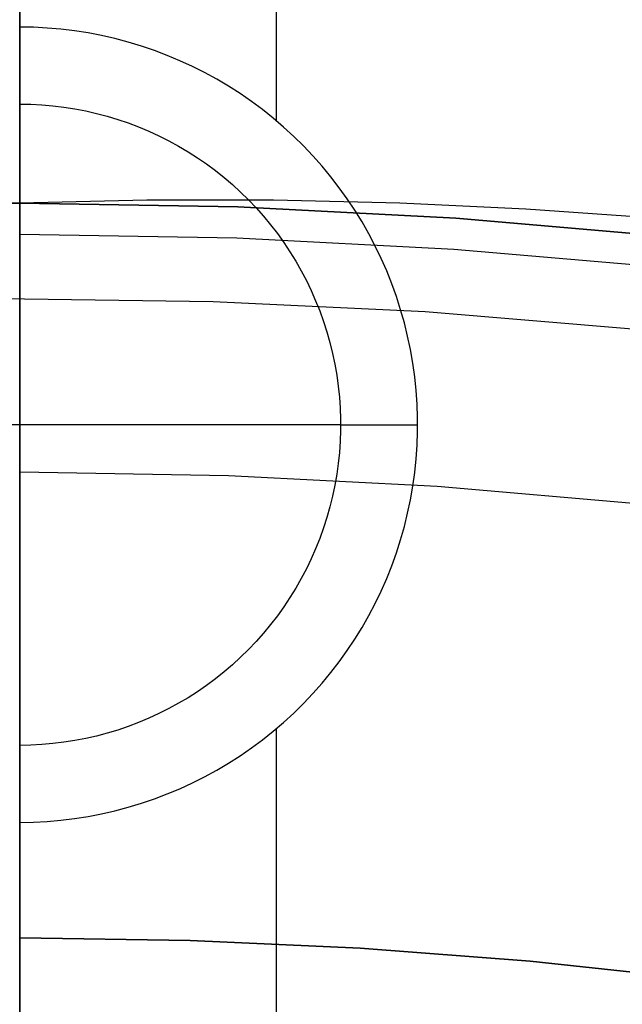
# Model space of a CAD drawing. Header units: millimetres. Extents: x 9001 to 10165, y -167 to 850.
# Tile 168 of 216: x 9581.77 to 9584.12, y 504.35 to 508.18. Entities that reach past the tile are written whole.
import ezdxf

# ---------------------------------------------------------------- set-up
doc = ezdxf.new("R2010")
doc.units = ezdxf.units.MM
for name, color, linetype in [('1', 7, 'Continuous'), ('COLOR EXT', 7, 'Continuous'), ('PLASTICO NEGRO', 7, 'Continuous')]:
    doc.layers.add(name, color=color, linetype=linetype)

msp = doc.modelspace()

# ---------------------------------------------------------------- linework, layer by layer
at = {"layer": '1', "color": 250, "true_color": 0x111111}
for p, q in [((9581.7702, 530.3418, 228.5255), (9581.7702, 500.012, 228.5255)), ((9581.7702, 517.4601, 222.7), (9581.7702, 503.6204, 222.7)), ((9581.7702, 504.3458, 48.3312), (9581.7702, 508.9282, 46.0441)), ((9581.7702, 508.4689, 250.75), (9581.7702, 507.4689, 250.75)), ((9581.7702, 508.458, 98.1904), (9581.7702, 504.3458, 96.1312)), ((9581.7702, 508.1004, 239.1205), (9581.7702, 508.2127, 239.7191)), ((9581.7702, 507.968, 238.5261), (9581.7702, 508.1004, 239.1205)), ((9581.7702, 507.8155, 237.9364), (9581.7702, 507.968, 238.5261)), ((9581.7702, 507.6433, 237.3522), (9581.7702, 507.8155, 237.9364)), ((9581.7702, 507.4515, 236.7742), (9581.7702, 507.6433, 237.3522)), ((9581.7702, 507.4689, 242.75), (9581.275, 507.4802, 242.75)), ((9582.2655, 507.4802, 242.75), (9581.7702, 507.4689, 242.75)), ((9582.7592, 507.4799, 242.75), (9582.2655, 507.4802, 242.75)), ((9583.2512, 507.4682, 242.75), (9582.7592, 507.4799, 242.75)), ((9581.7702, 507.4689, 250.75), (9580.9204, 507.4542, 250.75)), ((9580.9204, 507.4542, 246.75), (9581.7702, 507.4689, 246.75)), ((9581.7702, 507.4593, 242.1778), (9581.7702, 507.4689, 242.75)), ((9581.7702, 507.4689, 250.75), (9581.7702, 507.4689, 242.75)), ((9582.6201, 507.4542, 250.75), (9581.7702, 507.4689, 250.75)), ((9581.7702, 507.4689, 246.75), (9582.6201, 507.4542, 246.75)), ((9581.7702, 507.4305, 241.6063), (9581.7702, 507.4593, 242.1778)), ((9581.7702, 507.2403, 236.203), (9581.7702, 507.4515, 236.7742)), ((9583.469, 507.4102, 250.75), (9582.6201, 507.4542, 250.75)), ((9582.6201, 507.4542, 246.75), (9583.469, 507.4102, 246.75)), ((9583.7415, 507.4453, 242.75), (9583.2512, 507.4682, 242.75)), ((9584.2299, 507.4112, 242.75), (9583.7415, 507.4453, 242.75)), ((9581.7702, 507.3826, 241.036), (9581.7702, 507.4305, 241.6063)), ((9584.3158, 507.337, 250.75), (9583.469, 507.4102, 250.75)), ((9583.469, 507.4102, 246.75), (9584.3158, 507.337, 246.75)), ((9581.7702, 507.3155, 240.4677), (9581.7702, 507.3826, 241.036)), ((9581.7702, 507.3483, 236.4877), (9582.616, 507.3337, 236.4877)), ((9582.616, 507.3337, 236.4877), (9583.4607, 507.2899, 236.4877)), ((9581.7702, 507.2295, 239.9019), (9581.7702, 507.3155, 240.4677)), ((9583.4607, 507.2899, 236.4877), (9584.3034, 507.217, 236.4877)), ((9581.7702, 507.01, 235.6392), (9581.7702, 507.2403, 236.203)), ((9581.7702, 507.1245, 239.3393), (9581.7702, 507.2295, 239.9019)), ((9581.7702, 507.0007, 238.7806), (9581.7702, 507.1245, 239.3393)), ((9581.7702, 506.7608, 235.0835), (9581.7702, 507.01, 235.6392)), ((9581.7702, 506.8582, 238.2264), (9581.7702, 507.0007, 238.7806)), ((9581.7702, 506.6972, 237.6772), (9581.7702, 506.8582, 238.2264)), ((9581.7702, 506.4929, 234.5365), (9581.7702, 506.7608, 235.0835)), ((9581.7702, 506.5179, 237.1338), (9581.7702, 506.6972, 237.6772)), ((9581.7702, 506.3204, 236.5966), (9581.7702, 506.5179, 237.1338)), ((9581.7702, 506.2068, 233.9988), (9581.7702, 506.4929, 234.5365)), ((9581.7702, 506.4214, 236.8644), (9582.584, 506.4074, 236.8644)), ((9582.584, 506.4074, 236.8644), (9583.3967, 506.3652, 236.8644)), ((9583.3967, 506.3652, 236.8644), (9584.2075, 506.2951, 236.8644)), ((9581.7702, 506.1051, 236.0664), (9581.7702, 506.3204, 236.5966)), ((9581.7702, 505.9028, 233.4711), (9581.7702, 506.2068, 233.9988)), ((9581.7702, 505.8721, 235.5437), (9581.7702, 506.1051, 236.0664)), ((9581.7702, 505.5811, 232.954), (9581.7702, 505.9028, 233.4711)), ((9581.7702, 505.6216, 235.0292), (9581.7702, 505.8721, 235.5437)), ((9581.7702, 505.3541, 234.5233), (9581.7702, 505.6216, 235.0292)), ((9581.7702, 505.2421, 232.448), (9581.7702, 505.5811, 232.954)), ((9581.7702, 505.0698, 234.0266), (9581.7702, 505.3541, 234.5233)), ((9581.7702, 504.8863, 231.9537), (9581.7702, 505.2421, 232.448)), ((9581.7702, 504.7689, 233.5398), (9581.7702, 505.0698, 234.0266)), ((9581.7702, 504.514, 231.4717), (9581.7702, 504.8863, 231.9537)), ((9581.7702, 504.4519, 233.0634), (9581.7702, 504.7689, 233.5398)), ((9581.7702, 504.1257, 231.0025), (9581.7702, 504.514, 231.4717)), ((9581.7702, 504.1191, 232.5978), (9581.7702, 504.4519, 233.0634)), ((9581.7702, 504.3458, 96.1312), (9581.7702, 503.0744, 96.1312)), ((9581.7702, 504.3458, 48.3312), (9581.7702, 503.1177, 48.3312))]:
    msp.add_line(p, q, dxfattribs=at)
at = {"layer": 'COLOR EXT', "color": 30, "true_color": 0xff8d00}
for p, q in [((9582.7694, 510.4784, 16.2621), (9582.7694, 507.7902, 16.2621)), ((9581.8237, 508.1543, 16.2621), (9581.7702, 508.1552, 16.2621)), ((9581.8772, 508.1515, 16.2621), (9581.8237, 508.1543, 16.2621)), ((9581.9305, 508.1469, 16.2621), (9581.8772, 508.1515, 16.2621)), ((9581.9836, 508.1405, 16.2621), (9581.9305, 508.1469, 16.2621)), ((9582.0365, 508.1322, 16.2621), (9581.9836, 508.1405, 16.2621)), ((9582.089, 508.1221, 16.2621), (9582.0365, 508.1322, 16.2621)), ((9582.1412, 508.1102, 16.2621), (9582.089, 508.1221, 16.2621)), ((9582.1929, 508.0965, 16.2621), (9582.1412, 508.1102, 16.2621)), ((9582.2441, 508.081, 16.2621), (9582.1929, 508.0965, 16.2621)), ((9582.2948, 508.0638, 16.2621), (9582.2441, 508.081, 16.2621)), ((9582.3448, 508.0448, 16.2621), (9582.2948, 508.0638, 16.2621)), ((9582.3942, 508.0241, 16.2621), (9582.3448, 508.0448, 16.2621)), ((9582.4428, 508.0017, 16.2621), (9582.3942, 508.0241, 16.2621)), ((9582.4906, 507.9777, 16.2621), (9582.4428, 508.0017, 16.2621)), ((9582.5375, 507.952, 16.2621), (9582.4906, 507.9777, 16.2621)), ((9582.5835, 507.9247, 16.2621), (9582.5375, 507.952, 16.2621)), ((9582.6286, 507.8959, 16.2621), (9582.5835, 507.9247, 16.2621)), ((9582.6726, 507.8655, 16.2621), (9582.6286, 507.8959, 16.2621)), ((9582.7156, 507.8336, 16.2621), (9582.6726, 507.8655, 16.2621)), ((9581.7702, 507.8552, 16.5621), (9581.8134, 507.8545, 16.5621)), ((9581.7702, 507.8552, 22.2621), (9581.8134, 507.8545, 22.2621)), ((9581.7702, 507.8552, 19.4121), (9581.8134, 507.8545, 19.4121)), ((9581.8134, 507.8545, 16.5621), (9581.8565, 507.8523, 16.5621)), ((9581.8134, 507.8545, 22.2621), (9581.8565, 507.8523, 22.2621)), ((9581.8134, 507.8545, 19.4121), (9581.8565, 507.8523, 19.4121)), ((9581.8565, 507.8523, 16.5621), (9581.8995, 507.8485, 16.5621)), ((9581.8565, 507.8523, 22.2621), (9581.8995, 507.8485, 22.2621)), ((9581.8565, 507.8523, 19.4121), (9581.8995, 507.8485, 19.4121)), ((9581.8995, 507.8485, 16.5621), (9581.9423, 507.8433, 16.5621)), ((9581.8995, 507.8485, 22.2621), (9581.9423, 507.8433, 22.2621)), ((9581.8995, 507.8485, 19.4121), (9581.9423, 507.8433, 19.4121)), ((9581.9423, 507.8433, 16.5621), (9581.9849, 507.8367, 16.5621)), ((9581.9423, 507.8433, 22.2621), (9581.9849, 507.8367, 22.2621)), ((9581.9423, 507.8433, 19.4121), (9581.9849, 507.8367, 19.4121)), ((9581.9849, 507.8367, 16.5621), (9582.0273, 507.8285, 16.5621)), ((9581.9849, 507.8367, 22.2621), (9582.0273, 507.8285, 22.2621)), ((9581.9849, 507.8367, 19.4121), (9582.0273, 507.8285, 19.4121)), ((9582.0273, 507.8285, 16.5621), (9582.0694, 507.8189, 16.5621)), ((9582.0273, 507.8285, 22.2621), (9582.0694, 507.8189, 22.2621)), ((9582.0273, 507.8285, 19.4121), (9582.0694, 507.8189, 19.4121)), ((9582.7574, 507.8002, 16.2621), (9582.7156, 507.8336, 16.2621)), ((9582.0694, 507.8189, 16.5621), (9582.1111, 507.8079, 16.5621)), ((9582.0694, 507.8189, 22.2621), (9582.1111, 507.8079, 22.2621)), ((9582.0694, 507.8189, 19.4121), (9582.1111, 507.8079, 19.4121)), ((9582.1111, 507.8079, 16.5621), (9582.1524, 507.7954, 16.5621)), ((9582.1111, 507.8079, 22.2621), (9582.1524, 507.7954, 22.2621)), ((9582.1111, 507.8079, 19.4121), (9582.1524, 507.7954, 19.4121)), ((9582.1524, 507.7954, 16.5621), (9582.1933, 507.7815, 16.5621)), ((9582.1524, 507.7954, 22.2621), (9582.1933, 507.7815, 22.2621)), ((9582.1524, 507.7954, 19.4121), (9582.1933, 507.7815, 19.4121)), ((9582.7981, 507.7654, 16.2621), (9582.7574, 507.8002, 16.2621)), ((9582.1933, 507.7815, 16.5621), (9582.2336, 507.7662, 16.5621)), ((9582.1933, 507.7815, 22.2621), (9582.2336, 507.7662, 22.2621)), ((9582.1933, 507.7815, 19.4121), (9582.2336, 507.7662, 19.4121)), ((9582.2336, 507.7662, 16.5621), (9582.2734, 507.7495, 16.5621)), ((9582.2336, 507.7662, 22.2621), (9582.2734, 507.7495, 22.2621)), ((9582.2336, 507.7662, 19.4121), (9582.2734, 507.7495, 19.4121)), ((9582.2734, 507.7495, 16.5621), (9582.3126, 507.7314, 16.5621)), ((9582.2734, 507.7495, 22.2621), (9582.3126, 507.7314, 22.2621)), ((9582.2734, 507.7495, 19.4121), (9582.3126, 507.7314, 19.4121)), ((9582.8375, 507.7293, 16.2621), (9582.7981, 507.7654, 16.2621)), ((9582.3126, 507.7314, 16.5621), (9582.3511, 507.712, 16.5621)), ((9582.3126, 507.7314, 22.2621), (9582.3511, 507.712, 22.2621)), ((9582.3126, 507.7314, 19.4121), (9582.3511, 507.712, 19.4121)), ((9582.3511, 507.712, 16.5621), (9582.389, 507.6913, 16.5621)), ((9582.3511, 507.712, 22.2621), (9582.389, 507.6913, 22.2621)), ((9582.3511, 507.712, 19.4121), (9582.389, 507.6913, 19.4121)), ((9582.8757, 507.6917, 16.2621), (9582.8375, 507.7293, 16.2621)), ((9582.389, 507.6913, 16.5621), (9582.4261, 507.6693, 16.5621)), ((9582.389, 507.6913, 22.2621), (9582.4261, 507.6693, 22.2621)), ((9582.389, 507.6913, 19.4121), (9582.4261, 507.6693, 19.4121)), ((9582.9125, 507.6529, 16.2621), (9582.8757, 507.6917, 16.2621)), ((9582.4261, 507.6693, 16.5621), (9582.4625, 507.6461, 16.5621)), ((9582.4261, 507.6693, 22.2621), (9582.4625, 507.6461, 22.2621)), ((9582.4261, 507.6693, 19.4121), (9582.4625, 507.6461, 19.4121)), ((9582.4625, 507.6461, 16.5621), (9582.498, 507.6215, 16.5621)), ((9582.4625, 507.6461, 22.2621), (9582.498, 507.6215, 22.2621)), ((9582.4625, 507.6461, 19.4121), (9582.498, 507.6215, 19.4121)), ((9582.948, 507.6129, 16.2621), (9582.9125, 507.6529, 16.2621)), ((9582.498, 507.6215, 16.5621), (9582.5326, 507.5958, 16.5621)), ((9582.498, 507.6215, 22.2621), (9582.5326, 507.5958, 22.2621)), ((9582.498, 507.6215, 19.4121), (9582.5326, 507.5958, 19.4121)), ((9582.5326, 507.5958, 16.5621), (9582.5664, 507.5689, 16.5621)), ((9582.5326, 507.5958, 22.2621), (9582.5664, 507.5689, 22.2621)), ((9582.5326, 507.5958, 19.4121), (9582.5664, 507.5689, 19.4121)), ((9582.9821, 507.5716, 16.2621), (9582.948, 507.6129, 16.2621)), ((9582.5664, 507.5689, 16.5621), (9582.5991, 507.5409, 16.5621)), ((9582.5664, 507.5689, 22.2621), (9582.5991, 507.5409, 22.2621)), ((9582.5664, 507.5689, 19.4121), (9582.5991, 507.5409, 19.4121)), ((9583.0147, 507.5292, 16.2621), (9582.9821, 507.5716, 16.2621)), ((9582.5991, 507.5409, 16.5621), (9582.6309, 507.5117, 16.5621)), ((9582.5991, 507.5409, 22.2621), (9582.6309, 507.5117, 22.2621)), ((9582.5991, 507.5409, 19.4121), (9582.6309, 507.5117, 19.4121)), ((9583.0459, 507.4857, 16.2621), (9583.0147, 507.5292, 16.2621)), ((9582.6309, 507.5117, 16.5621), (9582.6617, 507.4815, 16.5621)), ((9582.6309, 507.5117, 22.2621), (9582.6617, 507.4815, 22.2621)), ((9582.6309, 507.5117, 19.4121), (9582.6617, 507.4815, 19.4121)), ((9582.6617, 507.4815, 16.5621), (9582.6914, 507.4502, 16.5621)), ((9582.6617, 507.4815, 22.2621), (9582.6914, 507.4502, 22.2621)), ((9582.6617, 507.4815, 19.4121), (9582.6914, 507.4502, 19.4121)), ((9583.0755, 507.4412, 16.2621), (9583.0459, 507.4857, 16.2621)), ((9582.6914, 507.4502, 16.5621), (9582.72, 507.4179, 16.5621)), ((9582.6914, 507.4502, 22.2621), (9582.72, 507.4179, 22.2621)), ((9582.6914, 507.4502, 19.4121), (9582.72, 507.4179, 19.4121)), ((9583.1036, 507.3956, 16.2621), (9583.0755, 507.4412, 16.2621)), ((9582.72, 507.4179, 16.5621), (9582.7475, 507.3846, 16.5621)), ((9582.72, 507.4179, 22.2621), (9582.7475, 507.3846, 22.2621)), ((9582.72, 507.4179, 19.4121), (9582.7475, 507.3846, 19.4121)), ((9582.7475, 507.3846, 16.5621), (9582.7738, 507.3504, 16.5621)), ((9582.7475, 507.3846, 22.2621), (9582.7738, 507.3504, 22.2621)), ((9582.7475, 507.3846, 19.4121), (9582.7738, 507.3504, 19.4121)), ((9583.1301, 507.3491, 16.2621), (9583.1036, 507.3956, 16.2621)), ((9582.7738, 507.3504, 16.5621), (9582.799, 507.3153, 16.5621)), ((9582.7738, 507.3504, 22.2621), (9582.799, 507.3153, 22.2621)), ((9582.7738, 507.3504, 19.4121), (9582.799, 507.3153, 19.4121)), ((9583.1549, 507.3018, 16.2621), (9583.1301, 507.3491, 16.2621)), ((9582.799, 507.3153, 16.5621), (9582.8229, 507.2794, 16.5621)), ((9582.799, 507.3153, 22.2621), (9582.8229, 507.2794, 22.2621)), ((9582.799, 507.3153, 19.4121), (9582.8229, 507.2794, 19.4121)), ((9583.1781, 507.2535, 16.2621), (9583.1549, 507.3018, 16.2621)), ((9582.8229, 507.2794, 16.5621), (9582.8455, 507.2426, 16.5621)), ((9582.8229, 507.2794, 22.2621), (9582.8455, 507.2426, 22.2621)), ((9582.8229, 507.2794, 19.4121), (9582.8455, 507.2426, 19.4121)), ((9583.1997, 507.2046, 16.2621), (9583.1781, 507.2535, 16.2621)), ((9582.8455, 507.2426, 16.5621), (9582.8669, 507.2052, 16.5621)), ((9582.8455, 507.2426, 22.2621), (9582.8669, 507.2052, 22.2621)), ((9582.8455, 507.2426, 19.4121), (9582.8669, 507.2052, 19.4121)), ((9582.8669, 507.2052, 16.5621), (9582.8869, 507.1669, 16.5621)), ((9582.8669, 507.2052, 22.2621), (9582.8869, 507.1669, 22.2621)), ((9582.8669, 507.2052, 19.4121), (9582.8869, 507.1669, 19.4121)), ((9583.2195, 507.1549, 16.2621), (9583.1997, 507.2046, 16.2621)), ((9582.8869, 507.1669, 16.5621), (9582.9056, 507.1281, 16.5621)), ((9582.8869, 507.1669, 22.2621), (9582.9056, 507.1281, 22.2621)), ((9582.8869, 507.1669, 19.4121), (9582.9056, 507.1281, 19.4121)), ((9583.2376, 507.1045, 16.2621), (9583.2195, 507.1549, 16.2621)), ((9582.9056, 507.1281, 16.5621), (9582.923, 507.0886, 16.5621)), ((9582.9056, 507.1281, 22.2621), (9582.923, 507.0886, 22.2621)), ((9582.9056, 507.1281, 19.4121), (9582.923, 507.0886, 19.4121)), ((9583.254, 507.0536, 16.2621), (9583.2376, 507.1045, 16.2621)), ((9582.923, 507.0886, 16.5621), (9582.939, 507.0485, 16.5621)), ((9582.923, 507.0886, 22.2621), (9582.939, 507.0485, 22.2621)), ((9582.923, 507.0886, 19.4121), (9582.939, 507.0485, 19.4121)), ((9582.939, 507.0485, 16.5621), (9582.9536, 507.0079, 16.5621)), ((9582.939, 507.0485, 22.2621), (9582.9536, 507.0079, 22.2621)), ((9582.939, 507.0485, 19.4121), (9582.9536, 507.0079, 19.4121)), ((9583.2686, 507.0021, 16.2621), (9583.254, 507.0536, 16.2621)), ((9582.9536, 507.0079, 16.5621), (9582.9668, 506.9668, 16.5621)), ((9582.9536, 507.0079, 22.2621), (9582.9668, 506.9668, 22.2621)), ((9582.9536, 507.0079, 19.4121), (9582.9668, 506.9668, 19.4121)), ((9583.2814, 506.9501, 16.2621), (9583.2686, 507.0021, 16.2621)), ((9582.9668, 506.9668, 16.5621), (9582.9786, 506.9253, 16.5621)), ((9582.9668, 506.9668, 22.2621), (9582.9786, 506.9253, 22.2621)), ((9582.9668, 506.9668, 19.4121), (9582.9786, 506.9253, 19.4121)), ((9583.2924, 506.8978, 16.2621), (9583.2814, 506.9501, 16.2621)), ((9582.9786, 506.9253, 16.5621), (9582.9889, 506.8834, 16.5621)), ((9582.9786, 506.9253, 22.2621), (9582.9889, 506.8834, 22.2621)), ((9582.9786, 506.9253, 19.4121), (9582.9889, 506.8834, 19.4121)), ((9582.9889, 506.8834, 16.5621), (9582.9978, 506.8412, 16.5621)), ((9582.9889, 506.8834, 22.2621), (9582.9978, 506.8412, 22.2621)), ((9582.9889, 506.8834, 19.4121), (9582.9978, 506.8412, 19.4121)), ((9583.3016, 506.8451, 16.2621), (9583.2924, 506.8978, 16.2621)), ((9582.9978, 506.8412, 16.5621), (9583.0052, 506.7986, 16.5621)), ((9582.9978, 506.8412, 22.2621), (9583.0052, 506.7986, 22.2621)), ((9582.9978, 506.8412, 19.4121), (9583.0052, 506.7986, 19.4121)), ((9583.3089, 506.7921, 16.2621), (9583.3016, 506.8451, 16.2621)), ((9583.0052, 506.7986, 16.5621), (9583.0111, 506.7559, 16.5621)), ((9583.0052, 506.7986, 22.2621), (9583.0111, 506.7559, 22.2621)), ((9583.0052, 506.7986, 19.4121), (9583.0111, 506.7559, 19.4121)), ((9583.3145, 506.7388, 16.2621), (9583.3089, 506.7921, 16.2621)), ((9583.0111, 506.7559, 16.5621), (9583.0156, 506.713, 16.5621)), ((9583.0111, 506.7559, 22.2621), (9583.0156, 506.713, 22.2621)), ((9583.0111, 506.7559, 19.4121), (9583.0156, 506.713, 19.4121)), ((9583.0156, 506.713, 16.5621), (9583.0186, 506.6699, 16.5621)), ((9583.0156, 506.713, 22.2621), (9583.0186, 506.6699, 22.2621)), ((9583.0156, 506.713, 19.4121), (9583.0186, 506.6699, 19.4121)), ((9583.3182, 506.6855, 16.2621), (9583.3145, 506.7388, 16.2621)), ((9583.32, 506.632, 16.2621), (9583.3182, 506.6855, 16.2621)), ((9583.0186, 506.6699, 16.5621), (9583.0201, 506.6268, 16.5621)), ((9583.0186, 506.6699, 22.2621), (9583.0201, 506.6268, 22.2621)), ((9583.0186, 506.6699, 19.4121), (9583.0201, 506.6268, 19.4121)), ((9583.0202, 506.6052, 22.2621), (9580.5202, 506.6052, 22.2621)), ((9583.0201, 506.6268, 16.5621), (9583.0201, 506.5837, 16.5621)), ((9583.0201, 506.6268, 22.2621), (9583.0201, 506.5837, 22.2621)), ((9583.0201, 506.6268, 19.4121), (9583.0201, 506.5837, 19.4121)), ((9583.0202, 506.6052, 16.5621), (9583.3202, 506.6052, 16.2621)), ((9583.0202, 506.6052, 22.2621), (9583.0202, 506.6052, 16.5621)), ((9583.32, 506.5785, 16.2621), (9583.32, 506.632, 16.2621)), ((9583.0201, 506.5837, 16.5621), (9583.0186, 506.5405, 16.5621)), ((9583.0201, 506.5837, 22.2621), (9583.0186, 506.5405, 22.2621)), ((9583.0201, 506.5837, 19.4121), (9583.0186, 506.5405, 19.4121)), ((9583.3182, 506.525, 16.2621), (9583.32, 506.5785, 16.2621)), ((9583.0186, 506.5405, 16.5621), (9583.0156, 506.4975, 16.5621)), ((9583.0186, 506.5405, 22.2621), (9583.0156, 506.4975, 22.2621)), ((9583.0186, 506.5405, 19.4121), (9583.0156, 506.4975, 19.4121)), ((9583.3145, 506.4716, 16.2621), (9583.3182, 506.525, 16.2621)), ((9583.0156, 506.4975, 16.5621), (9583.0111, 506.4546, 16.5621)), ((9583.0156, 506.4975, 22.2621), (9583.0111, 506.4546, 22.2621)), ((9583.0156, 506.4975, 19.4121), (9583.0111, 506.4546, 19.4121)), ((9583.0111, 506.4546, 16.5621), (9583.0052, 506.4118, 16.5621)), ((9583.0111, 506.4546, 22.2621), (9583.0052, 506.4118, 22.2621)), ((9583.0111, 506.4546, 19.4121), (9583.0052, 506.4118, 19.4121)), ((9583.3089, 506.4184, 16.2621), (9583.3145, 506.4716, 16.2621)), ((9583.0052, 506.4118, 16.5621), (9582.9978, 506.3693, 16.5621)), ((9583.0052, 506.4118, 22.2621), (9582.9978, 506.3693, 22.2621)), ((9583.0052, 506.4118, 19.4121), (9582.9978, 506.3693, 19.4121)), ((9583.3016, 506.3654, 16.2621), (9583.3089, 506.4184, 16.2621)), ((9582.9978, 506.3693, 16.5621), (9582.9889, 506.3271, 16.5621)), ((9582.9978, 506.3693, 22.2621), (9582.9889, 506.3271, 22.2621)), ((9582.9978, 506.3693, 19.4121), (9582.9889, 506.3271, 19.4121)), ((9583.2924, 506.3127, 16.2621), (9583.3016, 506.3654, 16.2621)), ((9582.9889, 506.3271, 16.5621), (9582.9786, 506.2852, 16.5621)), ((9582.9889, 506.3271, 22.2621), (9582.9786, 506.2852, 22.2621)), ((9582.9889, 506.3271, 19.4121), (9582.9786, 506.2852, 19.4121)), ((9583.2814, 506.2603, 16.2621), (9583.2924, 506.3127, 16.2621)), ((9582.9786, 506.2852, 16.5621), (9582.9668, 506.2437, 16.5621)), ((9582.9786, 506.2852, 22.2621), (9582.9668, 506.2437, 22.2621)), ((9582.9786, 506.2852, 19.4121), (9582.9668, 506.2437, 19.4121)), ((9583.2686, 506.2084, 16.2621), (9583.2814, 506.2603, 16.2621)), ((9582.9668, 506.2437, 16.5621), (9582.9536, 506.2026, 16.5621)), ((9582.9668, 506.2437, 22.2621), (9582.9536, 506.2026, 22.2621)), ((9582.9668, 506.2437, 19.4121), (9582.9536, 506.2026, 19.4121)), ((9582.9536, 506.2026, 16.5621), (9582.939, 506.162, 16.5621)), ((9582.9536, 506.2026, 22.2621), (9582.939, 506.162, 22.2621)), ((9582.9536, 506.2026, 19.4121), (9582.939, 506.162, 19.4121)), ((9583.254, 506.1569, 16.2621), (9583.2686, 506.2084, 16.2621)), ((9582.939, 506.162, 16.5621), (9582.923, 506.1219, 16.5621)), ((9582.939, 506.162, 22.2621), (9582.923, 506.1219, 22.2621)), ((9582.939, 506.162, 19.4121), (9582.923, 506.1219, 19.4121)), ((9583.2376, 506.1059, 16.2621), (9583.254, 506.1569, 16.2621)), ((9582.923, 506.1219, 16.5621), (9582.9056, 506.0824, 16.5621)), ((9582.923, 506.1219, 22.2621), (9582.9056, 506.0824, 22.2621)), ((9582.923, 506.1219, 19.4121), (9582.9056, 506.0824, 19.4121)), ((9583.2195, 506.0556, 16.2621), (9583.2376, 506.1059, 16.2621)), ((9582.9056, 506.0824, 16.5621), (9582.8869, 506.0435, 16.5621)), ((9582.9056, 506.0824, 22.2621), (9582.8869, 506.0435, 22.2621)), ((9582.9056, 506.0824, 19.4121), (9582.8869, 506.0435, 19.4121)), ((9582.8869, 506.0435, 16.5621), (9582.8669, 506.0053, 16.5621)), ((9582.8869, 506.0435, 22.2621), (9582.8669, 506.0053, 22.2621)), ((9582.8869, 506.0435, 19.4121), (9582.8669, 506.0053, 19.4121)), ((9583.1997, 506.0059, 16.2621), (9583.2195, 506.0556, 16.2621)), ((9582.8669, 506.0053, 16.5621), (9582.8455, 505.9678, 16.5621)), ((9582.8669, 506.0053, 22.2621), (9582.8455, 505.9678, 22.2621)), ((9582.8669, 506.0053, 19.4121), (9582.8455, 505.9678, 19.4121)), ((9583.1781, 505.9569, 16.2621), (9583.1997, 506.0059, 16.2621)), ((9582.8455, 505.9678, 16.5621), (9582.8229, 505.9311, 16.5621)), ((9582.8455, 505.9678, 22.2621), (9582.8229, 505.9311, 22.2621)), ((9582.8455, 505.9678, 19.4121), (9582.8229, 505.9311, 19.4121)), ((9583.1549, 505.9087, 16.2621), (9583.1781, 505.9569, 16.2621)), ((9582.8229, 505.9311, 16.5621), (9582.799, 505.8951, 16.5621)), ((9582.8229, 505.9311, 22.2621), (9582.799, 505.8951, 22.2621)), ((9582.8229, 505.9311, 19.4121), (9582.799, 505.8951, 19.4121)), ((9583.1301, 505.8613, 16.2621), (9583.1549, 505.9087, 16.2621)), ((9582.799, 505.8951, 16.5621), (9582.7738, 505.8601, 16.5621)), ((9582.799, 505.8951, 22.2621), (9582.7738, 505.8601, 22.2621)), ((9582.799, 505.8951, 19.4121), (9582.7738, 505.8601, 19.4121)), ((9582.7738, 505.8601, 16.5621), (9582.7475, 505.8259, 16.5621)), ((9582.7738, 505.8601, 22.2621), (9582.7475, 505.8259, 22.2621)), ((9582.7738, 505.8601, 19.4121), (9582.7475, 505.8259, 19.4121)), ((9583.1036, 505.8148, 16.2621), (9583.1301, 505.8613, 16.2621)), ((9582.72, 505.7926, 16.5621), (9582.6914, 505.7603, 16.5621)), ((9582.72, 505.7926, 22.2621), (9582.6914, 505.7603, 22.2621)), ((9582.72, 505.7926, 19.4121), (9582.6914, 505.7603, 19.4121)), ((9582.7475, 505.8259, 16.5621), (9582.72, 505.7926, 16.5621)), ((9582.7475, 505.8259, 22.2621), (9582.72, 505.7926, 22.2621)), ((9582.7475, 505.8259, 19.4121), (9582.72, 505.7926, 19.4121)), ((9583.0755, 505.7693, 16.2621), (9583.1036, 505.8148, 16.2621)), ((9582.6914, 505.7603, 16.5621), (9582.6617, 505.729, 16.5621)), ((9582.6914, 505.7603, 22.2621), (9582.6617, 505.729, 22.2621)), ((9582.6914, 505.7603, 19.4121), (9582.6617, 505.729, 19.4121)), ((9583.0459, 505.7247, 16.2621), (9583.0755, 505.7693, 16.2621)), ((9582.6617, 505.729, 16.5621), (9582.6309, 505.6988, 16.5621)), ((9582.6617, 505.729, 22.2621), (9582.6309, 505.6988, 22.2621)), ((9582.6617, 505.729, 19.4121), (9582.6309, 505.6988, 19.4121)), ((9583.0147, 505.6812, 16.2621), (9583.0459, 505.7247, 16.2621)), ((9582.6309, 505.6988, 16.5621), (9582.5991, 505.6696, 16.5621)), ((9582.6309, 505.6988, 22.2621), (9582.5991, 505.6696, 22.2621)), ((9582.6309, 505.6988, 19.4121), (9582.5991, 505.6696, 19.4121)), ((9582.9821, 505.6388, 16.2621), (9583.0147, 505.6812, 16.2621)), ((9582.5664, 505.6415, 16.5621), (9582.5326, 505.6146, 16.5621)), ((9582.5664, 505.6415, 22.2621), (9582.5326, 505.6146, 22.2621)), ((9582.5664, 505.6415, 19.4121), (9582.5326, 505.6146, 19.4121)), ((9582.5991, 505.6696, 16.5621), (9582.5664, 505.6415, 16.5621)), ((9582.5991, 505.6696, 22.2621), (9582.5664, 505.6415, 22.2621)), ((9582.5991, 505.6696, 19.4121), (9582.5664, 505.6415, 19.4121)), ((9582.948, 505.5976, 16.2621), (9582.9821, 505.6388, 16.2621)), ((9582.5326, 505.6146, 16.5621), (9582.498, 505.5889, 16.5621)), ((9582.5326, 505.6146, 22.2621), (9582.498, 505.5889, 22.2621)), ((9582.5326, 505.6146, 19.4121), (9582.498, 505.5889, 19.4121)), ((9582.4625, 505.5644, 16.5621), (9582.4261, 505.5411, 16.5621)), ((9582.4625, 505.5644, 22.2621), (9582.4261, 505.5411, 22.2621)), ((9582.4625, 505.5644, 19.4121), (9582.4261, 505.5411, 19.4121)), ((9582.498, 505.5889, 16.5621), (9582.4625, 505.5644, 16.5621)), ((9582.498, 505.5889, 22.2621), (9582.4625, 505.5644, 22.2621)), ((9582.498, 505.5889, 19.4121), (9582.4625, 505.5644, 19.4121)), ((9582.9125, 505.5575, 16.2621), (9582.948, 505.5976, 16.2621)), ((9582.4261, 505.5411, 16.5621), (9582.389, 505.5191, 16.5621)), ((9582.4261, 505.5411, 22.2621), (9582.389, 505.5191, 22.2621)), ((9582.4261, 505.5411, 19.4121), (9582.389, 505.5191, 19.4121)), ((9582.8757, 505.5187, 16.2621), (9582.9125, 505.5575, 16.2621)), ((9582.3511, 505.4984, 16.5621), (9582.3126, 505.479, 16.5621)), ((9582.3511, 505.4984, 22.2621), (9582.3126, 505.479, 22.2621)), ((9582.3511, 505.4984, 19.4121), (9582.3126, 505.479, 19.4121)), ((9582.389, 505.5191, 16.5621), (9582.3511, 505.4984, 16.5621)), ((9582.389, 505.5191, 22.2621), (9582.3511, 505.4984, 22.2621)), ((9582.389, 505.5191, 19.4121), (9582.3511, 505.4984, 19.4121)), ((9582.8375, 505.4812, 16.2621), (9582.8757, 505.5187, 16.2621)), ((9582.2336, 505.4443, 16.5621), (9582.1933, 505.429, 16.5621)), ((9582.2336, 505.4443, 22.2621), (9582.1933, 505.429, 22.2621)), ((9582.2336, 505.4443, 19.4121), (9582.1933, 505.429, 19.4121)), ((9582.2734, 505.461, 16.5621), (9582.2336, 505.4443, 16.5621)), ((9582.2734, 505.461, 22.2621), (9582.2336, 505.4443, 22.2621)), ((9582.2734, 505.461, 19.4121), (9582.2336, 505.4443, 19.4121)), ((9582.3126, 505.479, 16.5621), (9582.2734, 505.461, 16.5621)), ((9582.3126, 505.479, 22.2621), (9582.2734, 505.461, 22.2621)), ((9582.3126, 505.479, 19.4121), (9582.2734, 505.461, 19.4121)), ((9582.7574, 505.4103, 16.2621), (9582.7981, 505.445, 16.2621)), ((9582.7981, 505.445, 16.2621), (9582.8375, 505.4812, 16.2621)), ((9582.1524, 505.4151, 16.5621), (9582.1111, 505.4026, 16.5621)), ((9582.1524, 505.4151, 22.2621), (9582.1111, 505.4026, 22.2621)), ((9582.1524, 505.4151, 19.4121), (9582.1111, 505.4026, 19.4121)), ((9582.1933, 505.429, 16.5621), (9582.1524, 505.4151, 16.5621)), ((9582.1933, 505.429, 22.2621), (9582.1524, 505.4151, 22.2621)), ((9582.1933, 505.429, 19.4121), (9582.1524, 505.4151, 19.4121)), ((9582.7156, 505.3769, 16.2621), (9582.7574, 505.4103, 16.2621)), ((9582.7694, 505.4202, 16.2621), (9582.7694, 465.1334, 16.2621)), ((9581.9849, 505.3738, 16.5621), (9581.9423, 505.3671, 16.5621)), ((9581.9849, 505.3738, 22.2621), (9581.9423, 505.3671, 22.2621)), ((9581.9849, 505.3738, 19.4121), (9581.9423, 505.3671, 19.4121)), ((9582.0273, 505.3819, 16.5621), (9581.9849, 505.3738, 16.5621)), ((9582.0273, 505.3819, 22.2621), (9581.9849, 505.3738, 22.2621)), ((9582.0273, 505.3819, 19.4121), (9581.9849, 505.3738, 19.4121)), ((9582.0694, 505.3916, 16.5621), (9582.0273, 505.3819, 16.5621)), ((9582.0694, 505.3916, 22.2621), (9582.0273, 505.3819, 22.2621)), ((9582.0694, 505.3916, 19.4121), (9582.0273, 505.3819, 19.4121)), ((9582.1111, 505.4026, 16.5621), (9582.0694, 505.3916, 16.5621)), ((9582.1111, 505.4026, 22.2621), (9582.0694, 505.3916, 22.2621)), ((9582.1111, 505.4026, 19.4121), (9582.0694, 505.3916, 19.4121)), ((9582.6726, 505.345, 16.2621), (9582.7156, 505.3769, 16.2621)), ((9581.8134, 505.356, 16.5621), (9581.7702, 505.3552, 16.5621)), ((9581.8134, 505.356, 22.2621), (9581.7702, 505.3552, 22.2621)), ((9581.8134, 505.356, 19.4121), (9581.7702, 505.3552, 19.4121)), ((9581.8565, 505.3582, 16.5621), (9581.8134, 505.356, 16.5621)), ((9581.8565, 505.3582, 22.2621), (9581.8134, 505.356, 22.2621)), ((9581.8565, 505.3582, 19.4121), (9581.8134, 505.356, 19.4121)), ((9581.8995, 505.3619, 16.5621), (9581.8565, 505.3582, 16.5621)), ((9581.8995, 505.3619, 22.2621), (9581.8565, 505.3582, 22.2621)), ((9581.8995, 505.3619, 19.4121), (9581.8565, 505.3582, 19.4121)), ((9581.9423, 505.3671, 16.5621), (9581.8995, 505.3619, 16.5621)), ((9581.9423, 505.3671, 22.2621), (9581.8995, 505.3619, 22.2621)), ((9581.9423, 505.3671, 19.4121), (9581.8995, 505.3619, 19.4121)), ((9582.6286, 505.3146, 16.2621), (9582.6726, 505.345, 16.2621)), ((9582.5835, 505.2857, 16.2621), (9582.6286, 505.3146, 16.2621)), ((9582.4906, 505.2328, 16.2621), (9582.5375, 505.2585, 16.2621)), ((9582.5375, 505.2585, 16.2621), (9582.5835, 505.2857, 16.2621)), ((9582.4428, 505.2087, 16.2621), (9582.4906, 505.2328, 16.2621)), ((9582.3448, 505.1657, 16.2621), (9582.3942, 505.1863, 16.2621)), ((9582.3942, 505.1863, 16.2621), (9582.4428, 505.2087, 16.2621)), ((9582.2441, 505.1294, 16.2621), (9582.2948, 505.1467, 16.2621)), ((9582.2948, 505.1467, 16.2621), (9582.3448, 505.1657, 16.2621)), ((9582.089, 505.0884, 16.2621), (9582.1412, 505.1003, 16.2621)), ((9582.1412, 505.1003, 16.2621), (9582.1929, 505.114, 16.2621)), ((9582.1929, 505.114, 16.2621), (9582.2441, 505.1294, 16.2621)), ((9581.8772, 505.0589, 16.2621), (9581.9305, 505.0635, 16.2621)), ((9581.9305, 505.0635, 16.2621), (9581.9836, 505.07, 16.2621)), ((9581.9836, 505.07, 16.2621), (9582.0365, 505.0783, 16.2621)), ((9582.0365, 505.0783, 16.2621), (9582.089, 505.0884, 16.2621)), ((9581.7702, 505.0552, 16.2621), (9581.8237, 505.0562, 16.2621)), ((9581.8237, 505.0562, 16.2621), (9581.8772, 505.0589, 16.2621)), ((9582.4338, 504.5951, 19.7621), (9581.7702, 504.6052, 19.7621)), ((9581.7702, 504.6052, 26.5621), (9582.4338, 504.5951, 26.5621)), ((9582.4338, 504.5951, 23.1621), (9581.7702, 504.6052, 23.1621)), ((9583.0967, 504.5647, 19.7621), (9582.4338, 504.5951, 19.7621)), ((9582.4338, 504.5951, 26.5621), (9583.0967, 504.5647, 26.5621)), ((9583.0967, 504.5647, 23.1621), (9582.4338, 504.5951, 23.1621)), ((9583.7584, 504.5142, 19.7621), (9583.0967, 504.5647, 19.7621)), ((9583.0967, 504.5647, 26.5621), (9583.7584, 504.5142, 26.5621)), ((9583.7584, 504.5142, 23.1621), (9583.0967, 504.5647, 23.1621)), ((9584.4183, 504.4434, 19.7621), (9583.7584, 504.5142, 19.7621)), ((9583.7584, 504.5142, 26.5621), (9584.4183, 504.4434, 26.5621)), ((9584.4183, 504.4434, 23.1621), (9583.7584, 504.5142, 23.1621))]:
    msp.add_line(p, q, dxfattribs=at)
at = {"layer": 'PLASTICO NEGRO', "color": 254, "true_color": 0xcad1ee}
for p, q in [((9582.5236, 507.0845, 29.5621), (9581.6972, 507.0961, 29.5621)), ((9582.5236, 507.0845, 31.0621), (9581.6972, 507.0961, 31.0621)), ((9582.5236, 507.0845, 30.3121), (9581.6972, 507.0961, 30.3121)), ((9583.3492, 507.0447, 29.5621), (9582.5236, 507.0845, 29.5621)), ((9583.3492, 507.0447, 31.0621), (9582.5236, 507.0845, 31.0621)), ((9583.3492, 507.0447, 30.3121), (9582.5236, 507.0845, 30.3121)), ((9584.1729, 506.9769, 29.5621), (9583.3492, 507.0447, 29.5621)), ((9584.1729, 506.9769, 31.0621), (9583.3492, 507.0447, 31.0621)), ((9584.1729, 506.9769, 30.3121), (9583.3492, 507.0447, 30.3121))]:
    msp.add_line(p, q, dxfattribs=at)

doc.saveas('drawing.dxf')
